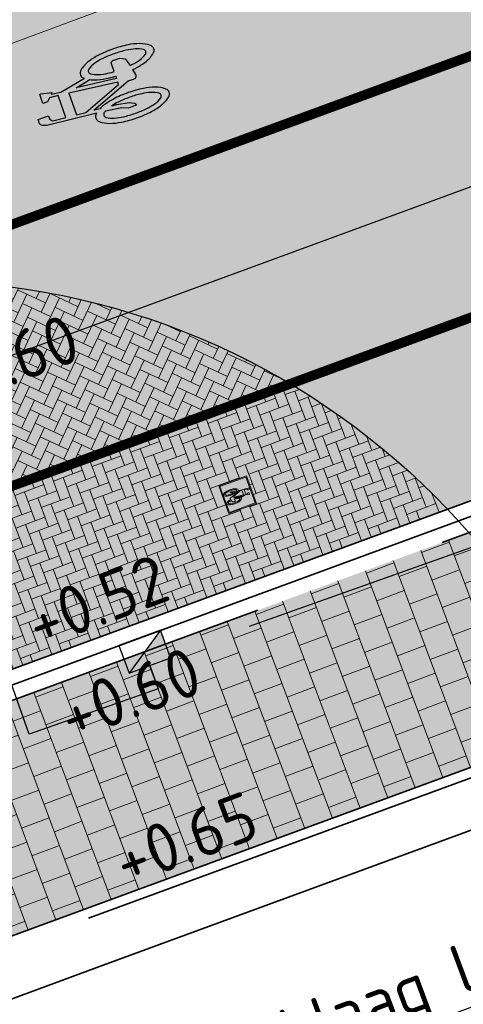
# Model space of a CAD drawing. Header units: metres. Extents: x 132493 to 134960, y 502695 to 503907.
# Tile 42 of 144: x 132913.93 to 132918.45, y 502967.14 to 502977.17. Entities that reach past the tile are written whole.
import ezdxf
from ezdxf import colors
from ezdxf.entities.mleader import LeaderData, LeaderLine
from ezdxf.math import Vec2, Vec3

# ---------------------------------------------------------------- set-up
doc = ezdxf.new("R2010")
doc.units = ezdxf.units.M
for name, pattern in [('RI-HWA_KOLKAANSLUITING', [4.3, 2.5, -1.8]), ('VH-OPSLUITBAND_100X200', [16, 8, -2, 4, -2]), ('VH-TROTTOIRBAND_130-150', [15, 5, -2, 2, -2, 2, -2]), ('VW-1-1_STREEP', [2, 1, -1]), ('XX-PROJECTGRENS', [18, 12, -3, 0, -3])]:
    doc.linetypes.add(name, pattern=pattern)
doc.layers.get('Defpoints').update_dxf_attribs({"color": 3})
for name, color, linetype, lineweight, plot in [('ARC-hoev-bss-kf-ev-rood-kleurecht', 200, 'Continuous', 35, False), ('ARC-hoev-btt-300x300x45-grijs-nieuw', 8, 'Continuous', 18, False), ('ARC-hoev-fietsstrook-plateau-drempel-afalt rood', 241, 'Continuous', 18, False), ('ARC-hoev-gras zaaien', 73, 'Continuous', 35, False), ('ARC-hoev-nieuw-asfalt-streetprint', 215, 'Continuous', 35, False)]:
    doc.layers.add(name, color=color, linetype=linetype, lineweight=lineweight, plot=plot)
for name, color, linetype, lineweight in [('N-WE-KG-GRENS_WERKGRENS-G', 5, 'XX-PROJECTGRENS', 35), ('N-WE-KL-BUISLEIDING GEVAARLIJKE INHOUD_MANTELBUIS-G', 20, 'Continuous', 35), ('N-WE-RI-HWA_KOLKAANSLUITING_PVC_125-G', 160, 'RI-HWA_KOLKAANSLUITING', 25), ('N-WE-RI-KOLK-S', 150, 'Continuous', 25), ('N-WE-VH-DETAIL1-G', 7, 'Continuous', 18), ('N-WE-VH-GOOT_TEGEL-G', 170, 'Continuous', 35), ('N-WE-VH-KANTOPSLUITING_OPSLUITBAND_100X200-G', 150, 'VH-OPSLUITBAND_100X200', 35), ('N-WE-VH-KANTOPSLUITING_TROTTOIRBAND_130 150-G', 210, 'VH-TROTTOIRBAND_130-150', 35), ('N-WE-VH-KANTOPSLUITING_VOORKANTBAND-G', 7, 'Continuous', 35), ('N-WE-VH-KANTVERHARDING-G', 2, 'Continuous', 18), ('N-WE-VH-VERHARDING_TEGEL-A-200-dik 45', 251, 'Continuous', 18), ('N-WE-VW-MARKERING_LANGS_STREEP_11_010-G', 7, 'VW-1-1_STREEP', 13), ('N-WE-VW-MARKERING_SYMBOOL-S', 7, 'Continuous', 25), ('N01-WE-VH-VERHARDING_BETONSTRAATSTEEN_ELLEBOOG-A', 252, 'Continuous', 18), ('N02-WE-VH-VERHARDING_ASFALT-A', 252, 'Continuous', 18), ('X-XX-AL-AANPIJLING-T25', 7, 'Continuous', 25), ('X-XX-AL-DETAIL1-T25', 7, 'Continuous', 25)]:
    doc.layers.add(name, color=color, linetype=linetype, lineweight=lineweight)
doc.styles.add('NLCS-ISO-M200-T25', font='NLCS-ISO.ttf', dxfattribs={"height": 0.5})

# ---------------------------------------------------------------- blocks, each defined once
blk = doc.blocks.new('N-SRI-KOLK_TROTTOIR-SO')
blk.add_hatch(color=256).paths.add_polyline_path([(1.125000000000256, 1.499999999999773), (-1.124999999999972, 1.499999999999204), (-1.124999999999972, 5.684341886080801e-13)])
blk.add_line((-1.124999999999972, 0), (1.124999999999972, 1.499999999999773))
at = {"flags": 128}
blk.add_lwpolyline([(-1.124999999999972, 0), (1.124999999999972, 0), (1.124999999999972, 1.499999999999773), (-1.124999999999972, 1.499999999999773)], close=True, dxfattribs=at)
blk = doc.blocks.new('N-SVW-MARKERING_SYMBOOL_FIETS_1.35')
h = blk.add_hatch(color=256)
h.paths.add_polyline_path([(-0.04499837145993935, 1.349999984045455), (-0.06976901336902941, 1.349999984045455), (-0.06976901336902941, 1.35), (-0.0945396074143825, 1.35, 0.2360683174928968), (-0.1193102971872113, 1.325229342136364), (-0.131695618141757, 1.288073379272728), (-0.1832587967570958, 0.7663029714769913, 0.006813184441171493), (-0.1885121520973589, 0.7728116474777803, 0.2231196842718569), (-0.2307781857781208, 0.7926605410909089, 0.2231196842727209), (-0.2730442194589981, 0.7728116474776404, 0.09064812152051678), (-0.3271133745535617, 0.6765780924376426, 0.04745077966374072), (-0.3555239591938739, 0.5585754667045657, 0.03537354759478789), (-0.3670167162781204, 0.3963302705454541, 0.03537354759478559), (-0.3555239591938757, 0.2340850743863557, 0.04745077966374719), (-0.3271133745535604, 0.1160824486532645, 0.09064812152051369), (-0.2730442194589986, 0.01984889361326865, 0.2231196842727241), (-0.2307781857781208, -2.710505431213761e-20, 0.223119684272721), (-0.1885121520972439, 0.01984889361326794, 0.0906481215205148), (-0.1344429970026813, 0.116082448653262, 0.04745077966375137), (-0.1060324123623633, 0.2340850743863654, 0.03537354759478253), (-0.0945396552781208, 0.3963302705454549, 0.03537354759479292), (-0.1060324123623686, 0.5585754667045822, 0.04745077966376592), (-0.1344429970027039, 0.6765780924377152, 0.038863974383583), (-0.1533803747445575, 0.7202944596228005), (-0.1478054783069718, 0.7834766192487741), (0.01692823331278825, 0.3546412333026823), (0.01692823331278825, 0.2972477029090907, 0.5446649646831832), (0.05408419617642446, 0.2600917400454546), (0.1103382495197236, 0.2722041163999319, 0.008345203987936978), (0.1151182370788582, 0.2340850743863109, 0.04745077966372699), (0.1435288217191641, 0.1160824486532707, 0.09064812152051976), (0.1975979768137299, 0.01984889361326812, 0.2231196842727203), (0.2398640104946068, -2.710505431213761e-20, 0.2231196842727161), (0.2821300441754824, 0.01984889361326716, 0.09064812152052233), (0.336199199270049, 0.1160824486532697, 0.04745077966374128), (0.3646097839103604, 0.2340850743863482, 0.03537354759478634), (0.376102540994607, 0.3963302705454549, 0.03537354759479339), (0.3646097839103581, 0.5585754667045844, 0.04745077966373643), (0.3361991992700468, 0.6765780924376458, 0.09064812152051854), (0.2821300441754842, 0.7728116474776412, 0.22311968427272), (0.2398640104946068, 0.7926605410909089, 0.2231196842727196), (0.1975979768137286, 0.7728116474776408, 0.006813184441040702), (0.1923446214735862, 0.7663029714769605), (0.1407814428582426, 1.040366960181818), (0.1531667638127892, 1.139449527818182), (0.165552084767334, 1.127064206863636), (0.1903227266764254, 1.238532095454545, 0.5489458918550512), (0.1779374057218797, 1.25091741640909), (0.091240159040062, 1.25091741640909), (0.091240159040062, 1.201376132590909), (0.1226163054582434, 1.169999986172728), (0.1160108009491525, 1.077522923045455), (-0.1218602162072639, 1.077522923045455), (-0.1098166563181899, 1.214016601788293, -0.2817769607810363), (-0.06976901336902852, 1.238532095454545), (-0.04499837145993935, 1.238532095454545)])
h.paths.add_polyline_path([(0.1036254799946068, 0.9660550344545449), (0.04169887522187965, 0.4582568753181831), (0.01692823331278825, 0.4582568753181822), (-0.1403706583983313, 0.8677379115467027), (-0.131695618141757, 0.966055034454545)], flags=16)
h.paths.add_polyline_path([(0.1283961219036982, 0.8793577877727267), (0.1608345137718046, 0.7171658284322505, 0.03598583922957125), (0.1435288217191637, 0.6765780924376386, 0.04745077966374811), (0.1151182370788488, 0.5585754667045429, 0.02190482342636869), (0.1052926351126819, 0.4582568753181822), (0.07885483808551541, 0.4582568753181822)], flags=16)
h.paths.add_polyline_path([(-0.2051783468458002, 0.6923682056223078, -0.01664003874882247), (-0.1957776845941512, 0.677412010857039), (-0.2183928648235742, 0.5077981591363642), (-0.2431635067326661, 0.4458715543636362), (-0.2431635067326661, 0.3715596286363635, 0.7207592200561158), (-0.2307781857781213, 0.3591743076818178, 0.1622776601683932), (-0.2183928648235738, 0.3715596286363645), (-0.1936222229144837, 0.4211009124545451), (-0.1688515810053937, 0.5449541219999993), (-0.1643679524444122, 0.5957685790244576, -0.03090717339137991), (-0.1514351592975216, 0.5235743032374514, -0.02887400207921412), (-0.1440809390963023, 0.3963302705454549, -0.0288740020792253), (-0.1514351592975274, 0.2690862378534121, -0.03940657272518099), (-0.169473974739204, 0.177386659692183, -0.08052682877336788), (-0.2051783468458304, 0.1002923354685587, -0.249059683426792), (-0.2307781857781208, 0.08669724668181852, -0.2490596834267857), (-0.2563780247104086, 0.100292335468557, -0.08052682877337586), (-0.2920823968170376, 0.1773866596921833, -0.03940657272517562), (-0.3101212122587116, 0.269086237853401, -0.02887400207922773), (-0.3174754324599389, 0.3963302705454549, -0.02887400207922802), (-0.310121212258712, 0.5235743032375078, -0.03940657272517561), (-0.2920823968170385, 0.615273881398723, -0.08052682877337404), (-0.256378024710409, 0.692368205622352, -0.2490596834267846), (-0.2307781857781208, 0.7059632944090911, -0.2490596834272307)], flags=16)
h.paths.add_polyline_path([(0.2398640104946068, 0.7059632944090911, -0.2490596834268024), (0.2654638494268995, 0.6923682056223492, -0.08052682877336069), (0.3011682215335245, 0.6152738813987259, -0.03940657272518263), (0.3192070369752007, 0.5235743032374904, -0.02887400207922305), (0.3265612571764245, 0.3963302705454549, -0.02887400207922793), (0.3192070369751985, 0.2690862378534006, -0.03940657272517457), (0.301168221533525, 0.1773866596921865, -0.08052682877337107), (0.2654638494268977, 0.100292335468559, -0.2490596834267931), (0.2398640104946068, 0.08669724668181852, -0.2490596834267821), (0.214264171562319, 0.1002923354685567, -0.08052682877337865), (0.1785597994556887, 0.1773866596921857, -0.03940657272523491), (0.1605209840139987, 0.2690862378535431, -0.003097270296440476), (0.1590287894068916, 0.2826879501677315), (0.2398640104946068, 0.3096330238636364), (0.2646346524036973, 0.3591743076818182), (0.2646346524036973, 0.4334862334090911, 0.4142135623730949), (0.2398640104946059, 0.4582568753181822), (0.1549042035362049, 0.4582568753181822, -0.01484253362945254), (0.160520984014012, 0.5235743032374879, -0.0394065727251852), (0.1785597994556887, 0.6152738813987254, -0.08052682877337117), (0.2142641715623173, 0.6923682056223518, -0.2490596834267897)], flags=16)
at = {"flags": 128}
for points in [[(-0.1832587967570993, 0.7663029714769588), (-0.131695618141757, 1.288073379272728), (-0.1193102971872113, 1.325229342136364, -0.4142135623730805), (-0.06976901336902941, 1.349999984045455), (-0.04499837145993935, 1.349999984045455), (-0.04499837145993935, 1.238532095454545), (-0.06976901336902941, 1.238532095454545, 0.2817769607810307), (-0.1098166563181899, 1.214016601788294), (-0.1218602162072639, 1.077522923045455), (0.1160108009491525, 1.077522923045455), (0.1226163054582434, 1.169999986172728), (0.091240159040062, 1.201376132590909), (0.091240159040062, 1.25091741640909), (0.1779374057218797, 1.25091741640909, -0.5489458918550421), (0.1903227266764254, 1.238532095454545), (0.165552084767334, 1.127064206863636), (0.1531667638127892, 1.139449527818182), (0.1407814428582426, 1.040366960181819), (0.1923446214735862, 0.7663029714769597)], [(-0.1885121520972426, 0.7728116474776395, 0.22311968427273), (-0.2307781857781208, 0.7926605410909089, 0.2231196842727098), (-0.2730442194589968, 0.7728116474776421, 0.09064812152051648), (-0.3271133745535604, 0.676578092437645, 0.04745077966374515), (-0.3555239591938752, 0.558575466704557, 0.03537354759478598), (-0.3670167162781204, 0.3963302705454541, 0.0353735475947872), (-0.3555239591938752, 0.2340850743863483, 0.04745077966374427), (-0.3271133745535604, 0.1160824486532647, 0.09064812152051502), (-0.2730442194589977, 0.01984889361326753, 0.2231196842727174), (-0.2307781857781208, -2.710505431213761e-20, 0.2231196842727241), (-0.1885121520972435, 0.01984889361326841, 0.09064812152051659), (-0.1344429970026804, 0.1160824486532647, 0.04745077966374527), (-0.106032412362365, 0.2340850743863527, 0.03537354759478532), (-0.0945396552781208, 0.3963302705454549, 0.03537354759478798), (-0.1060324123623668, 0.5585754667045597, 0.04745077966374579), (-0.1344429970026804, 0.676578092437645, 0.03886397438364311), (-0.1533803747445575, 0.7202944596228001), (-0.1478054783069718, 0.7834766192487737), (0.01692823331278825, 0.3546412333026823), (0.01692823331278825, 0.2972477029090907, 0.544664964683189), (0.0540841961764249, 0.2600917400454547), (0.1103382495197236, 0.2722041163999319, 0.008345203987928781), (0.1151182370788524, 0.2340850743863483, 0.04745077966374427), (0.1435288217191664, 0.1160824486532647, 0.09064812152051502), (0.1975979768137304, 0.01984889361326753, 0.2231196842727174), (0.2398640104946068, -2.710505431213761e-20, 0.2231196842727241), (0.2821300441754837, 0.01984889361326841, 0.09064812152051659), (0.3361991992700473, 0.1160824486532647, 0.04745077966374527), (0.3646097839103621, 0.2340850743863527, 0.03537354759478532), (0.376102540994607, 0.3963302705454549, 0.03537354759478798), (0.3646097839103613, 0.5585754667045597, 0.04745077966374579), (0.3361991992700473, 0.676578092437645, 0.09064812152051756), (0.2821300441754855, 0.7728116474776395, 0.22311968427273), (0.2398640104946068, 0.7926605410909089, 0.2231196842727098), (0.1975979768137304, 0.7728116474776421)]]:
    blk.add_lwpolyline(points, format="xyb", dxfattribs=at)
blk.add_lwpolyline([(-0.1403706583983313, 0.8677379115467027), (0.01692823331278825, 0.4582568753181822), (0.04169887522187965, 0.4582568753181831), (0.1036254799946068, 0.966055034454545), (-0.131695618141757, 0.966055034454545)], close=True, dxfattribs=at)
for points in [[(0.1608345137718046, 0.7171658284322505, 0.03598583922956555), (0.1435288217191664, 0.676578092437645, 0.04745077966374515), (0.1151182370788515, 0.558575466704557, 0.02190482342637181), (0.1052926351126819, 0.4582568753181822), (0.07885483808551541, 0.4582568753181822), (0.1283961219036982, 0.8793577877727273)], [(-0.1643679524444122, 0.5957685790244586), (-0.1688515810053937, 0.5449541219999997), (-0.1936222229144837, 0.4211009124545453), (-0.2183928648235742, 0.3715596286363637, -0.1622776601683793), (-0.2307781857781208, 0.359174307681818, -0.7207592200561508), (-0.2431635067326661, 0.3715596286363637), (-0.2431635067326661, 0.4458715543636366), (-0.2183928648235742, 0.5077981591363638), (-0.1957776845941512, 0.6774120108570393, 0.01664003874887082), (-0.205178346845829, 0.6923682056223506, 0.2490596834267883), (-0.2307781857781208, 0.7059632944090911, 0.2490596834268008), (-0.2563780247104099, 0.6923682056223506, 0.08052682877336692), (-0.2920823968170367, 0.6152738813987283, 0.0394065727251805), (-0.3101212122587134, 0.523574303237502, 0.02887400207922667), (-0.3174754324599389, 0.3963302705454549, 0.02887400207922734), (-0.3101212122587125, 0.2690862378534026, 0.03940657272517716), (-0.2920823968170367, 0.1773866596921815, 0.08052682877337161), (-0.2563780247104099, 0.1002923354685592, 0.2490596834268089), (-0.2307781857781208, 0.08669724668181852, 0.2490596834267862), (-0.2051783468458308, 0.1002923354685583, 0.08052682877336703), (-0.169473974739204, 0.1773866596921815, 0.0394065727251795), (-0.1514351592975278, 0.2690862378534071, 0.02887400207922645), (-0.1440809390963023, 0.3963302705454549, 0.02887400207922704), (-0.1514351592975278, 0.523574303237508, 0.0309071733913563)], [(0.3265612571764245, 0.3963302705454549, 0.02887400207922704), (0.3192070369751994, 0.523574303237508, 0.0394065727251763), (0.3011682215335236, 0.6152738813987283, 0.08052682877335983), (0.2654638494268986, 0.6923682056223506, 0.2490596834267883), (0.2398640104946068, 0.7059632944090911, 0.2490596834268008), (0.2142641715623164, 0.6923682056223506, 0.08052682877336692), (0.17855979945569, 0.6152738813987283, 0.0394065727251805), (0.1605209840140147, 0.523574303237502, 0.01484253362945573), (0.1549042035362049, 0.4582568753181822), (0.2398640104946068, 0.4582568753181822, -0.4142135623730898), (0.2646346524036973, 0.4334862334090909), (0.2646346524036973, 0.359174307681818), (0.2398640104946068, 0.3096330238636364), (0.1590287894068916, 0.2826879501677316, 0.003097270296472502), (0.1605209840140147, 0.2690862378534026, 0.03940657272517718), (0.17855979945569, 0.1773866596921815, 0.0805268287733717), (0.2142641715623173, 0.1002923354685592, 0.2490596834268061), (0.2398640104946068, 0.08669724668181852, 0.2490596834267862), (0.2654638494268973, 0.1002923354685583, 0.08052682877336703), (0.3011682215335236, 0.1773866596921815, 0.0394065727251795), (0.3192070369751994, 0.2690862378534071, 0.02887400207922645)]]:
    blk.add_lwpolyline(points, format="xyb", close=True, dxfattribs=at)
for centre, radius, start, end in [((-0.4247008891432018, 0.5768019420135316), 0.3069282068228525, 38.12735981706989, 39.68880251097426), ((0.4337867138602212, 0.5768019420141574), 0.3069282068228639, 140.3111974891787, 141.8726401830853)]:
    blk.add_arc(centre, radius, start, end)
blk = doc.blocks.new('fietstegel 300x300')
at = {"layer": 'N-WE-VH-DETAIL1-G', "flags": 128}
for points in [[(-0.1500000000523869, 0.1500000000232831), (0.1499999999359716, 0.1500000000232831), (0.1499999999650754, -0.1499999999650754), (-0.1500000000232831, -0.1499999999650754)], [(-0.1400000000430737, 0.1400000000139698), (0.1399999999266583, 0.1400000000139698), (0.1399999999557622, -0.1399999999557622), (-0.1400000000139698, -0.1399999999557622)], [(-0.02806289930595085, 0.03776750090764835), (0.003736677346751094, -0.04501327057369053), (0.008744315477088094, -0.04501327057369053), (0.02126341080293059, 0.05764331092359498), (-0.02630915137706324, 0.05764331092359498)]]:
    blk.add_lwpolyline(points, close=True, dxfattribs=at)
for points in [[(-0.03673317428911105, 0.01726139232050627), (-0.02630915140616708, 0.1227426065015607), (-0.02380533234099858, 0.1302540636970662, -0.4142135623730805), (-0.01379005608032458, 0.1352617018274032), (-0.008782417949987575, 0.1352617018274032), (-0.008782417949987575, 0.1127273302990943), (-0.01379005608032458, 0.1127273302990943, 0.2817769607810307), (-0.02188609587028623, 0.1077712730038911), (-0.02432082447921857, 0.08017768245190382), (0.02376722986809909, 0.08017768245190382), (0.02510260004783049, 0.09887286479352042), (0.01875959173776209, 0.1052158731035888), (0.01875959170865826, 0.1152311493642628), (0.03628632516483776, 0.1152311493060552, -0.5489458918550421), (0.03879014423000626, 0.1127273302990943), (0.03378250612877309, 0.09019295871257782), (0.03127868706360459, 0.09269677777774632), (0.02877486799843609, 0.07266622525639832), (0.0391988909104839, 0.01726139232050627)], [(-0.03779519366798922, 0.01857718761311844, 0.22311968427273), (-0.04633970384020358, 0.02258984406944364, 0.2231196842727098), (-0.05488421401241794, 0.01857718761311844, 0.09064812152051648), (-0.0658148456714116, -0.0008774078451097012, 0.04745077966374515), (-0.07155833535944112, -0.02473284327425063, 0.03537354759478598), (-0.07388171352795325, -0.05753236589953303, 0.0353735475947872), (-0.07155833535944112, -0.09033188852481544, 0.04745077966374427), (-0.0658148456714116, -0.1141873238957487, 0.09064812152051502), (-0.05488421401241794, -0.1336419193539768, 0.2231196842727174), (-0.04633970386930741, -0.1376545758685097, 0.2231196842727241), (-0.03779519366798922, -0.1336419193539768, 0.09064812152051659), (-0.02686456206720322, -0.1141873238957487, 0.04745077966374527), (-0.02112107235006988, -0.09033188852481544, 0.03537354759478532), (-0.01879769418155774, -0.05753236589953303, 0.03537354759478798), (-0.02112107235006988, -0.02473284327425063, 0.04745077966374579), (-0.02686456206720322, -0.0008774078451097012, 0.03886397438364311), (-0.03069294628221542, 0.007960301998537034), (-0.0295659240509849, 0.02073322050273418), (0.003736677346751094, -0.06596023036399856), (0.003736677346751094, -0.07756291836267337, 0.544664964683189), (0.01124813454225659, -0.08507437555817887), (0.02262046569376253, -0.0826257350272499, 0.008345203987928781), (0.02358678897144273, -0.09033188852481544, 0.04745077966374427), (0.02933027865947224, -0.1141873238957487, 0.09064812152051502), (0.04026091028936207, -0.1336419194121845, 0.2231196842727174), (0.04880542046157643, -0.1376545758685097, 0.2231196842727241), (0.05734993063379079, -0.1336419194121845, 0.09064812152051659), (0.06828056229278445, -0.1141873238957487, 0.04745077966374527), (0.0740240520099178, -0.09033188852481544, 0.03537354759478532), (0.0763474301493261, -0.05753236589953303, 0.03537354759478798), (0.0740240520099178, -0.02473284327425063, 0.04745077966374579), (0.06828056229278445, -0.0008774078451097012, 0.09064812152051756), (0.05734993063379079, 0.01857718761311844, 0.22311968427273), (0.04880542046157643, 0.02258984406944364, 0.2231196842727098), (0.0402609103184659, 0.01857718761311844)]]:
    blk.add_lwpolyline(points, format="xyb", dxfattribs=at)
for points in [[(-0.03291419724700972, -0.01721387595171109), (-0.03382060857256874, -0.02748653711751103), (-0.03882824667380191, -0.05252472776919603), (-0.04383588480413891, -0.06254000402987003, -0.1622776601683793), (-0.04633970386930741, -0.06504382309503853, -0.7207592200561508), (-0.04884352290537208, -0.06254000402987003), (-0.04884352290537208, -0.04751708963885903), (-0.04383588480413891, -0.03499799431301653), (-0.03926399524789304, -0.0007088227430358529, 0.01664003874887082), (-0.04116443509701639, 0.002314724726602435, 0.2490596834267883), (-0.04633970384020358, 0.005063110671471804, 0.2490596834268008), (-0.05151497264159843, 0.002314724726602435, 0.08052682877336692), (-0.05873297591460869, -0.01327067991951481, 0.0394065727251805), (-0.06237970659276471, -0.03180868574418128, 0.02887400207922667), (-0.06386643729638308, -0.05753236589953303, 0.02887400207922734), (-0.06237970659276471, -0.08325604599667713, 0.03940657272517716), (-0.05873297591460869, -0.1017940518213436, 0.08052682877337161), (-0.05151497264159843, -0.1173794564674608, 0.2490596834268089), (-0.04633970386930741, -0.1201278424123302, 0.2490596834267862), (-0.04116443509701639, -0.1173794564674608, 0.08052682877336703), (-0.03394643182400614, -0.1017940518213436, 0.0394065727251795), (-0.03029970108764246, -0.08325604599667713, 0.02887400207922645), (-0.02881297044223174, -0.05753236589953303, 0.02887400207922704), (-0.03029970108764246, -0.03180868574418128, 0.0309071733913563)], [(0.03282880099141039, 0.007327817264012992, 0.03598583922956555), (0.02933027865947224, -0.0008774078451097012, 0.04745077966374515), (0.02358678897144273, -0.02473284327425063, 0.02190482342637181), (0.02160044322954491, -0.04501327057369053), (0.01625577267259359, -0.04501327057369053), (0.02627104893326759, 0.04011657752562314)], [(0.06633215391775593, -0.05753236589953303, 0.02887400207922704), (0.06484542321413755, -0.03180868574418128, 0.0394065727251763), (0.06119869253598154, -0.01327067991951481, 0.08052682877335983), (0.05398068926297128, 0.002314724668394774, 0.2490596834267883), (0.04880542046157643, 0.005063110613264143, 0.2490596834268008), (0.04363015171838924, 0.002314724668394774, 0.08052682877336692), (0.03641214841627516, -0.01327067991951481, 0.0394065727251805), (0.03276541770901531, -0.03180868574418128, 0.01484253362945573), (0.03162992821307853, -0.04501327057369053), (0.04880542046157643, -0.04501327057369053, -0.4142135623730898), (0.05381305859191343, -0.05002090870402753), (0.05381305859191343, -0.06504382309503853), (0.04880542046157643, -0.07505909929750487), (0.03246375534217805, -0.08050632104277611, 0.003097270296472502), (0.03276541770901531, -0.08325604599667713, 0.03940657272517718), (0.03641214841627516, -0.1017940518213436, 0.0805268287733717), (0.04363015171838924, -0.1173794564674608, 0.2490596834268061), (0.04880542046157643, -0.1201278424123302, 0.2490596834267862), (0.05398068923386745, -0.1173794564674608, 0.08052682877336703), (0.06119869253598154, -0.1017940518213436, 0.0394065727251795), (0.06484542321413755, -0.08325604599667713, 0.02887400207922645)]]:
    blk.add_lwpolyline(points, format="xyb", close=True, dxfattribs=at)

msp = doc.modelspace()

# ---------------------------------------------------------------- hatches: boundary and pattern name
at = {"layer": 'ARC-hoev-bss-kf-ev-rood-kleurecht', "transparency": 33554483}
h = msp.add_hatch(color=256, dxfattribs=at)
h.dxf.hatch_style = 1
h.paths.add_polyline_path([(132913.1929441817, 502972.1780954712), (132936.1813082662, 502980.6209476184), (132952.0928124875, 502986.4647074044), (132972.3277093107, 502993.6530333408), (132992.5441344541, 503000.8345752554), (133028.2081693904, 503013.5035433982), (133028.9772485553, 503011.3419531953), (133021.7634863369, 503008.7622819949), (133021.574765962, 503009.2900174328), (132993.1299264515, 502999.1855307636), (132972.9178907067, 502992.0055481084), (132952.705854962, 502984.8255654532), (132935.9630822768, 502978.676508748), (132913.7962580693, 502970.5353805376)])
at = {"layer": 'ARC-hoev-btt-300x300x45-grijs-nieuw', "transparency": 33554687}
h = msp.add_hatch(color=256, dxfattribs=at)
h.dxf.hatch_style = 1
h.paths.add_polyline_path([(132912.4920634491, 502969.7368007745), (132930.4343420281, 502976.3263957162), (132931.210031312, 502974.2143336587), (132913.7851607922, 502967.814765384), (132913.2805015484, 502967.5887014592)])
at = {"layer": 'ARC-hoev-fietsstrook-plateau-drempel-afalt rood', "transparency": 33554661}
h = msp.add_hatch(color=256, dxfattribs=at)
h.dxf.hatch_style = 1
h.paths.add_polyline_path([(132911.7394164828, 502976.1370917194), (132949.1570480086, 502989.9140657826), (132974.5059404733, 502998.9370032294), (132991.1214979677, 503004.8393980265), (133026.7855317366, 503017.5083657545), (133027.3713233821, 503015.8593211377), (132991.7072895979, 503003.1903534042), (132974.5996661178, 502997.1131605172), (132951.2618964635, 502988.8228139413), (132912.3314886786, 502974.5249858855)])
at = {"layer": 'ARC-hoev-gras zaaien', "transparency": 33554623}
h = msp.add_hatch(color=256, dxfattribs=at)
h.dxf.hatch_style = 1
edge = h.paths.add_edge_path()
edge.add_line((133044.3094053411, 503023.3810425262), (133040.6147527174, 503022.3720987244))
edge.add_line((133040.6147527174, 503022.3720987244), (132963.3332375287, 502994.9680901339))
edge.add_line((132963.3332375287, 502994.9680901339), (132943.1313250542, 502987.7010206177))
edge.add_line((132943.1313250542, 502987.7010206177), (132911.7394164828, 502976.1370917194))
edge.add_line((132911.7394164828, 502976.1370917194), (132911.4612885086, 502976.8943840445))
edge.add_line((132911.4612885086, 502976.8943840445), (132942.5208133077, 502988.3290478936))
edge.add_line((132942.5208133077, 502988.3290478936), (132970.6246144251, 502998.4072050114))
edge.add_line((132970.6246144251, 502998.4072050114), (133038.368249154, 503022.471557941))
edge.add_line((133038.368249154, 503022.471557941), (133038.1059999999, 503023.2249999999))
edge.add_line((133038.1059999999, 503023.2249999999), (133047.748, 503026.616))
edge.add_line((133047.748, 503026.616), (133047.9894989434, 503025.935777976))
edge.add_line((133047.9894989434, 503025.935777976), (133127.6866354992, 503053.755246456))
edge.add_line((133127.6866354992, 503053.755246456), (133134.8985067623, 503056.4384517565))
edge.add_line((133134.8985067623, 503056.4384517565), (133149.6508293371, 503061.6609081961))
edge.add_line((133149.6508293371, 503061.6609081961), (133181.9466400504, 503073.7221093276))
edge.add_line((133181.9466400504, 503073.7221093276), (133199.629922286, 503080.2760638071))
edge.add_line((133199.629922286, 503080.2760638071), (133213.7543262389, 503085.6010153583))
edge.add_line((133213.7543262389, 503085.6010153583), (133233.1558703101, 503093.0755663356))
edge.add_line((133233.1558703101, 503093.0755663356), (133252.5574143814, 503100.5501173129))
edge.add_line((133252.5574143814, 503100.5501173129), (133257.9341504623, 503102.7553635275))
edge.add_line((133257.9341504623, 503102.7553635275), (133289.067585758, 503115.5031302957))
edge.add_line((133289.067585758, 503115.5031302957), (133322.7946553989, 503129.3964013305))
edge.add_line((133322.7946553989, 503129.3964013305), (133334.4565246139, 503134.3537154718))
edge.add_line((133334.4565246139, 503134.3537154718), (133353.9935656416, 503142.44732903))
edge.add_arc((133874.078580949, 501859.3957620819), 1384.452869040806, 110.68549416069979, 112.06517551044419, ccw=False)
edge.add_arc((133543.4399894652, 502717.1634261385), 465.2314050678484, 107.23389804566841, 109.90622373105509, ccw=False)
edge.add_line((133405.6044053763, 503161.5074505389), (133415.8725093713, 503164.4926783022))
edge.add_line((133415.8725093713, 503164.4926783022), (133424.3666505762, 503166.6323808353))
edge.add_arc((133423.2482539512, 503166.6893353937), 1.119845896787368, 293.1580167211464, 357.0847200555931, ccw=False)
edge.add_line((133423.6886538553, 503165.6597224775), (133416.1352514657, 503163.7349268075))
edge.add_line((133416.1352514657, 503163.7349268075), (133405.8421951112, 503160.7436071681))
edge.add_arc((133727.9458621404, 502167.9539437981), 1043.734682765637, 107.9752925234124, 109.1640586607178)
edge.add_arc((133874.078580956, 501859.3957620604), 1383.652869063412, 110.6857195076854, 112.0490643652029)
edge.add_line((133354.6546910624, 503141.8520321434), (133335.0465, 503133.7495))
edge.add_line((133335.0465, 503133.7495), (133323.1004101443, 503128.6571344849))
edge.add_line((133323.1004101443, 503128.6571344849), (133289.3716051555, 503114.7631479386))
edge.add_line((133289.3716051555, 503114.7631479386), (133258.907064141, 503102.2897263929))
edge.add_line((133258.907064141, 503102.2897263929), (133252.853035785, 503099.8066915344))
edge.add_line((133252.853035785, 503099.8066915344), (133233.445556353, 503092.3298539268))
edge.add_line((133233.445556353, 503092.3298539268), (133214.038076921, 503084.8530163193))
edge.add_line((133214.038076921, 503084.8530163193), (133200.7851276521, 503079.9260968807))
edge.add_line((133200.7851276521, 503079.9260968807), (133181.8111879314, 503072.8173645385))
edge.add_line((133181.8111879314, 503072.8173645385), (133149.9248116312, 503060.9092610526))
edge.add_line((133149.9248116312, 503060.9092610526), (133135.1666856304, 503055.6847081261))
edge.add_line((133135.1666856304, 503055.6847081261), (133129.729249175, 503053.6961219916))
edge.add_arc((133149.0774722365, 503000.8699292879), 56.2579805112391, 110.115859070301, 133.7513990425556)
edge.add_line((133110.17335192, 503041.5077170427), (133098.8758141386, 503030.2231833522))
edge.add_arc((133081.2083273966, 503047.9110297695), 24.9999999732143, 274.4320532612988, 314.96700573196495, ccw=False)
edge.add_arc((133081.2083273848, 503047.9110297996), 25.00000000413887, 264.3639724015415, 274.43205328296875, ccw=False)
edge.add_line((133078.7531103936, 503023.0318837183), (133062.8304569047, 503024.6032225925))
edge.add_arc((133057.2066288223, 502968.8812143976), 56.00508583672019, 84.23685191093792, 103.3139484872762)
at = {"layer": 'ARC-hoev-nieuw-asfalt-streetprint', "transparency": 33554534}
h = msp.add_hatch(color=256, dxfattribs=at)
h.dxf.hatch_style = 1
h.paths.add_polyline_path([(132912.3310671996, 502974.5248310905), (132936.0868343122, 502983.2495245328), (132951.2618964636, 502988.8228139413), (132991.7072895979, 503003.1903534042), (133027.3713233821, 503015.8593211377), (133028.2081693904, 503013.5035433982), (132992.5256634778, 503000.8277914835), (132952.1112838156, 502986.4714913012), (132936.6962911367, 502980.8100834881), (132913.1933656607, 502972.1782502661)])
at = {"layer": 'N-WE-VH-VERHARDING_TEGEL-A-200-dik 45', "transparency": 33554559}
h = msp.add_hatch(dxfattribs=at)
h.set_pattern_fill('AVH-TEGEL_300X300_HALFST', color=256, angle=180.1145154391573, pattern_type=2)
h.set_pattern_definition([(200.5423947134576, (0, 0), (-0.2282887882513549, -0.2457320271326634), [0.2999999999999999, -0.2999999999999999]), (290.5423947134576, (0, 0), (0.2809238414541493, 0.1052701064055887), [])])
edge = h.paths.add_edge_path()
edge.add_line((132912.4920634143, 502969.7368008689), (132918.5036417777, 502971.9446512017))
edge.add_arc((132912.8543648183, 502967.0115315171), 7.499999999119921, 23.477053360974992, 41.12844601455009, ccw=False)
edge.add_line((132919.7335125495, 502969.9993947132), (132913.2676522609, 502967.6237093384))
edge.add_line((132913.2676522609, 502967.6237093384), (132912.4920634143, 502969.7368008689))
at = {"layer": 'N01-WE-VH-VERHARDING_BETONSTRAATSTEEN_ELLEBOOG-A', "transparency": 33554559}
h = msp.add_hatch(dxfattribs=at)
h.set_pattern_fill('AVH-BSS_KEIFORMAAT_KEPER', color=22, angle=45, pattern_type=2)
h.set_pattern_definition([(110.4278803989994, (0, 0), (-0.1350447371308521, 0.06174883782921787), [0.315, -0.105]), (200.4278803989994, (-0.03664794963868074, 0.09839678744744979), (-0.1350447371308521, 0.06174883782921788), [0.3149999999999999, -0.105])])
h.paths.add_polyline_path([(132916.3276906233, 502972.2480930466), (132916.0648562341, 502972.1515628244), (132915.9683260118, 502972.4143972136), (132916.231160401, 502972.5109274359)])
edge = h.paths.add_edge_path()
edge.add_line((132913.1929441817, 502972.1780954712), (132913.7962580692, 502970.5353805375))
edge.add_line((132913.7962580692, 502970.5353805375), (132918.2852965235, 502972.1840532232))
edge.add_arc((132912.8543648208, 502967.0115315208), 7.499999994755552, 43.60395743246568, 59.29641584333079)
edge.add_line((132916.6838401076, 502973.4601840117), (132913.1929441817, 502972.1780954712))
at = {"layer": 'N02-WE-VH-VERHARDING_ASFALT-A', "transparency": 33554559}
h = msp.add_hatch(dxfattribs=at)
h.set_pattern_fill('AVH-BSS_KEIFORMAAT_ELLEBOOG-SO', color=2, angle=65, pattern_type=2)
h.set_pattern_definition([(65, (0, 0), (-0.0507874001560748, 0.1395372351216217), [0.315, -0.105]), (335.0000000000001, (-0.1903246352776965, 0.08874983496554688), (-0.05078740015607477, 0.1395372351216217), [0.315, -0.105])])
edge = h.paths.add_edge_path()
edge.add_line((132912.3444622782, 502974.4883587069), (132913.1929441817, 502972.1780954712))
edge.add_line((132913.1929441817, 502972.1780954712), (132916.6838401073, 502973.4601840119))
edge.add_arc((132912.8790168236, 502967.0732399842), 7.434361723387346, 59.2169436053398, 94.12330921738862)

# ---------------------------------------------------------------- linework, layer by layer
at = {"layer": 'Defpoints', "flags": 128}
for points in [[(133016.8324180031, 503012.1155760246), (132991.7072895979, 503003.1903534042), (132951.2618964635, 502988.8228139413), (132935.8344141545, 502983.1568191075), (132912.3310671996, 502974.5248310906)], [(133017.2508406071, 503010.9376870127), (132992.1257122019, 503002.0124643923), (132951.6865901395, 502987.6471526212), (132936.2653526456, 502981.9834512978), (132912.7620056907, 502973.3514632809)], [(133017.6692632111, 503009.7597980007), (132992.5441348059, 503000.8345753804), (132952.1112838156, 502986.4714913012), (132936.6962911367, 502980.8100834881), (132913.1929441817, 502972.1780954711)]]:
    msp.add_lwpolyline(points, dxfattribs=at)
at = {"layer": 'Defpoints'}
msp.add_circle((132912.8543648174, 502967.0115315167), 7.5, dxfattribs=at)
at = {"layer": 'N-WE-KG-GRENS_WERKGRENS-G', "flags": 128}
msp.add_lwpolyline([(132713.8574613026, 502831.0580347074, 0.005570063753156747), (132736.3364398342, 502852.2821149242, 0.02528372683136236), (132742.3564131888, 502859.0920275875, 0.02378065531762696), (132764.8374316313, 502894.8777678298), (132764.3316825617, 502900.7720262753), (132769.1033134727, 502908.8440283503), (132770.1472463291, 502910.6100132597, -0.1999422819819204), (132792.8395207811, 502927.5846064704), (132821.6574329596, 502934.8682218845), (132821.8774908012, 502934.9238406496, -0.3826627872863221), (132824.7147034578, 502933.4345395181), (132826.4403593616, 502928.7457023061), (132836.0126593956, 502932.3790914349), (132835.1422824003, 502934.6408631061, -0.4190667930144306), (132837.1916569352, 502939.0343225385), (132839.9460323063, 502940.0107226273), (132859.0093786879, 502946.7684991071), (132896.4310291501, 502960.6877564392), (132897.8682955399, 502961.2223582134, -0.414545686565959), (132902.241647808, 502959.2173635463), (132903.1718656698, 502956.771019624), (132912.9374155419, 502960.2426878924), (132911.7843959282, 502963.3955454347, -0.4150905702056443), (132913.474181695, 502967.0613674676), (132914.7767187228, 502967.5397454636), (132938.3614250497, 502976.2016140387), (132937.6224978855, 502978.218195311), (133021.3873068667, 503008.0323382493), (133021.6649358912, 503007.2559797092), (133025.6326239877, 503008.6090530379), (133041.138442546, 503014.1171993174, -0.1103685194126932), (133061.9198871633, 503016.654221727), (133077.9674409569, 503015.0705569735), (133083.2493027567, 503014.5493125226, -0.006082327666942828), (133083.442742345, 503014.5278438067, -0.2579390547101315), (133089.7072472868, 503009.9835794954), (133098.6401080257, 503013.1295457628, -0.265135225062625), (133100.7363959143, 503020.7744244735), (133115.8269476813, 503035.8476061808, -0.1102594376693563), (133133.4898386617, 503047.0494830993), (133134.6884052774, 503047.4809715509), (133135.5872467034, 503044.9842156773), (133140.9956119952, 503046.8551439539), (133153.4352097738, 503051.2787820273), (133217.6736325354, 503075.2692786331), (133227.6286606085, 503079.1045076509), (133231.4393499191, 503077.3620802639), (133233.221242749, 503081.2590805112), (133256.6406850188, 503090.2815487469), (133275.2480078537, 503097.9132657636), (133286.8641141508, 503102.663705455), (133286.9959372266, 503102.611572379), (133301.2143453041, 503108.4141632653), (133308.6707664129, 503105.028186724), (133316.0634265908, 503108.0857307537), (133318.7108270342, 503114.6835351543), (133331.4339915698, 503120.1368624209), (133350.4881779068, 503128.3037546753), (133350.949471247, 503129.2663756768, -0.0005797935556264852), (133353.8959263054, 503130.4761869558, -0.007004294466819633), (133389.706913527, 503144.5492659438), (133398.1815961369, 503145.8738086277), (133401.0319163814, 503146.3192967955), (133400.8006422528, 503151.1583812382, -0.0522661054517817), (133447.2343836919, 503162.6708405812), (133447.9712047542, 503161.9662686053), (133449.108795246, 503158.5337313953), (133471.022142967, 503165.2937241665, 0.09025762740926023), (133473.9172051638, 503167.2191786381, 0.00453534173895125), (133476.4858831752, 503167.8750114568), (133478.7565008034, 503166.4598963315, 0.01475269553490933), (133490.5712790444, 503170.4471541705)], format="xyb", dxfattribs=at)
at = {"layer": 'N-WE-RI-HWA_KOLKAANSLUITING_PVC_125-G', "flags": 128}
msp.add_lwpolyline([(132915.2539329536, 502970.5913461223), (132915.3374625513, 502970.355713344), (132914.0236319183, 502969.892215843), (132913.6912790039, 502970.8343038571)], dxfattribs=at)
at = {"layer": 'N-WE-VH-GOOT_TEGEL-G', "flags": 128}
msp.add_lwpolyline([(132935.9630822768, 502978.676508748), (132913.7962580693, 502970.5353805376)], dxfattribs=at)
at = {"layer": 'N-WE-VH-KANTOPSLUITING_OPSLUITBAND_100X200-G', "flags": 128}
msp.add_lwpolyline([(132937.1582801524, 502976.2923942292), (132913.8196358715, 502967.7208959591, 0.4150905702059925), (132911.5072974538, 502962.7045079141), (132911.8684231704, 502961.7302492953)], format="xyb", dxfattribs=at)
at = {"layer": 'N-WE-VH-KANTOPSLUITING_TROTTOIRBAND_130 150-G', "flags": 128}
msp.add_lwpolyline([(132930.434342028, 502976.3263957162), (132913.7941789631, 502970.2150240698), (132913.4307576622, 502970.0815516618)], dxfattribs=at)
at = {"layer": 'N-WE-VH-KANTOPSLUITING_VOORKANTBAND-G', "flags": 128}
msp.add_lwpolyline([(132930.3826294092, 502976.4671998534), (132912.4403507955, 502969.877605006)], dxfattribs=at)
msp.add_lwpolyline([(132937.1238050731, 502976.386263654), (132913.7851607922, 502967.8147653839, 0.4150905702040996), (132911.4135316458, 502962.6697520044), (132911.7746573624, 502961.6954933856)], format="xyb", dxfattribs=at)
at = {"layer": 'N-WE-VH-KANTVERHARDING-G', "flags": 128}
msp.add_lwpolyline([(133038.6471140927, 503021.7215956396, 0.0008833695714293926), (133038.4605378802, 503021.6556889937), (133026.7855317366, 503017.5083657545), (133016.2466263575, 503013.7646206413), (132991.1214979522, 503004.8393980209), (132950.6673253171, 502990.4687397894), (132935.2311002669, 502984.7995340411), (132917.6107559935, 502978.3281748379), (132911.7371033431, 502976.1434266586)], format="xyb", dxfattribs=at)
at = {"layer": 'N-WE-VW-MARKERING_LANGS_STREEP_11_010-G', "ltscale": 4, "flags": 128}
msp.add_lwpolyline([(133027.3713233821, 503015.8593211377, 0.1, 0.1, 0), (133027.3713233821, 503015.8593211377, 0.1, 0.1, 0), (133016.8324180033, 503012.1155760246, 0.1, 0.1, 0), (132991.707289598, 503003.1903534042, 0.1, 0.1, 0), (132951.2618964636, 502988.8228139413, 0.1, 0.1, 0), (132935.8344141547, 502983.1568191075, 0.1, 0.1, 0), (132912.3310671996, 502974.5248310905, 0.1, 0.1, 0)], format="xyseb", dxfattribs=at)
at = {"layer": 'N-WE-VW-MARKERING_LANGS_STREEP_11_010-G', "ltscale": 4, "const_width": 0.1, "flags": 128}
msp.add_lwpolyline([(132960.3959896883, 502989.4142701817), (132952.0928124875, 502986.4647074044), (132936.6778198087, 502980.8032995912), (132913.1929441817, 502972.1780954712)], dxfattribs=at)

# ---------------------------------------------------------------- block references
at = {"layer": 'N-WE-KL-BUISLEIDING GEVAARLIJKE INHOUD_MANTELBUIS-G', "rotation": 290.1665840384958}
msp.add_blockref('fietstegel 300x300', (132916.1480083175, 502972.33124513), dxfattribs=at)
at = {"layer": 'N-WE-RI-KOLK-S', "xscale": 0.1999999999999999, "yscale": 0.1999999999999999, "zscale": 0.1999999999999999, "rotation": 200.1665839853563}
msp.add_blockref('N-SRI-KOLK_TROTTOIR-SO', (132915.1505077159, 502970.8729543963), dxfattribs=at)
at = {"layer": 'N-WE-VW-MARKERING_SYMBOOL-S', "rotation": 109.5189366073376}
msp.add_blockref('N-SVW-MARKERING_SYMBOOL_FIETS_1.35', (132915.3737693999, 502976.6467716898), dxfattribs=at)

# ---------------------------------------------------------------- texts
at = {"layer": 'X-XX-AL-DETAIL1-T25', "char_height": 0.4999999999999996, "attachment_point": 1, "rotation": 20.481551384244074, "style": 'NLCS-ISO-M200-T25'}
for s, insert in [('+0.60', (132913.0344799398, 502973.672686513)), ('+0.52', (132913.9437426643, 502971.2261894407)), ('+0.60', (132914.2771861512, 502970.2834606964)), ('+0.65', (132914.8332682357, 502968.8041716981))]:
    msp.add_mtext_dynamic_manual_height_columns(s, width=2.253737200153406, gutter_width=2.499999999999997, heights=[0], dxfattribs=dict(at, insert=insert))

# ---------------------------------------------------------------- leaders
at = {"layer": 'X-XX-AL-AANPIJLING-T25'}
ml = msp.add_multileader_mtext('Standard', dxfattribs=at)
ml.set_content('korte kolk H=600', color=256, style='NLCS-ISO-M200-T25')
ml.set_leader_properties(color=256, linetype='ByLayer', lineweight=-1)
ml.build(insert=Vec2(0, 0))
ml.multileader.update_dxf_attribs({"text_left_attachment_type": 5, "text_right_attachment_type": 5, "dogleg_length": 0.5, "arrow_head_size": 0.5})
ctx = ml.context
ctx.base_point, ctx.char_height, ctx.arrow_head_size, ctx.landing_gap_size, ctx.plane_origin, ctx.plane_x_axis, ctx.plane_y_axis = Vec3(132951.9773293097, 502977.4116483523), 0.5, 0.5, 0.18, Vec3(132899.2721393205, 502931.2820280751), Vec3(0.937112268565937, 0.3490280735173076), Vec3(-0.3490280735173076, 0.937112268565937)
ctx.left_attachment, ctx.right_attachment = 5, 5
notes = []
notes.append((ctx, [(0, (1, 1, 0), (132951.5087731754, 502977.2371343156), (0.9371122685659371, 0.3490280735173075), 0.5000000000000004, [(2, [(132915.797343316, 502970.8233177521), (132928.8068219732, 502975.4617687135), (132949.8914824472, 502983.5683295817)], 0, [])])]))
ctx.mtext.insert, ctx.mtext.text_direction, ctx.mtext.rotation, ctx.mtext.flow_direction = Vec3(132951.936592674, 502978.0367407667), Vec3(0.9371122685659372, 0.3490280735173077), 0.3565337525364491, 5
ml = msp.add_multileader_mtext('Standard', dxfattribs=at)
ml.set_content('streklaag langs straatwerk', color=256, style='NLCS-ISO-M200-T25')
ml.set_leader_properties(color=256, linetype='ByLayer', lineweight=-1)
ml.build(insert=Vec2(0, 0))
ml.multileader.update_dxf_attribs({"text_left_attachment_type": 5, "text_right_attachment_type": 5, "dogleg_length": 0.5, "arrow_head_size": 0.5})
ctx = ml.context
ctx.base_point, ctx.char_height, ctx.arrow_head_size, ctx.landing_gap_size, ctx.plane_origin, ctx.plane_x_axis, ctx.plane_y_axis = Vec3(132915.4574700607, 502965.968527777), 0.5, 0.5, 0.18, Vec3(132898.7436144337, 502943.1826080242), Vec3(0.937112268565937, 0.3490280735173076), Vec3(-0.3490280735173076, 0.937112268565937)
ctx.left_attachment, ctx.right_attachment = 5, 5
notes.append((ctx, [(1, (1, 1, 0), (132924.1351296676, 502969.2005277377), (-0.9371122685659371, -0.3490280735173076), 0.4999999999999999, [(0, [(132924.0684673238, 502976.0025289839)], 0, [])])]))
ctx.mtext.insert, ctx.mtext.text_direction, ctx.mtext.rotation, ctx.mtext.flow_direction = Vec3(132915.3992820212, 502966.6404758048), Vec3(0.937112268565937, 0.3490280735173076), 0.3565337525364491, 5
for ctx, leaders in notes:
    for number, flags, end, landing, length, lines in leaders:
        leader = LeaderData()
        leader.index, (leader.has_last_leader_line, leader.has_dogleg_vector, leader.attachment_direction) = number, flags
        leader.last_leader_point, leader.dogleg_vector, leader.dogleg_length = Vec3(end), Vec3(landing), length
        for number, points, colour, breaks in lines:
            line = LeaderLine()
            line.index, line.vertices, line.color, line.breaks = number, Vec3.list(points), colors.encode_raw_color(colour), breaks
            leader.lines.append(line)
        ctx.leaders.append(leader)

doc.saveas('drawing.dxf')
